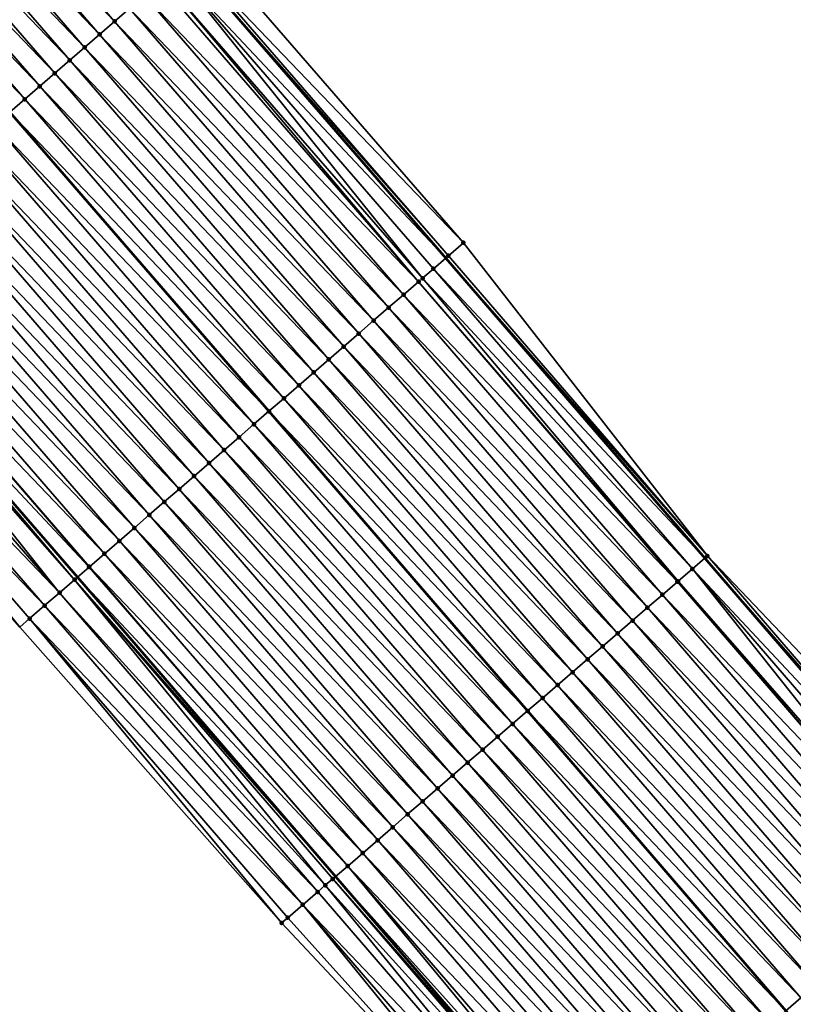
# Model space of a CAD drawing. Header units: feet. Extents: x 2007189 to 2022806, y 818621 to 837694.
# Tile 12 of 256: x 2014675 to 2014714, y 820976 to 821026. Entities that reach past the tile are written whole.
import ezdxf

# ---------------------------------------------------------------- set-up
doc = ezdxf.new("R2010")
doc.units = ezdxf.units.FT
doc.header["$MEASUREMENT"] = 0
for name, color, linetype, lineweight in [('EP_Travel Lane', 172, 'Continuous', 53), ('Road Shots', 141, 'Continuous', 100), ('Road X-Section', 40, 'Continuous', 13), ('STRIPING', 60, 'Continuous', 53)]:
    doc.layers.add(name, color=color, linetype=linetype, lineweight=lineweight)
doc.layers.add('I-77-MM17-21_SB-Surface-Border', color=7, linetype='Continuous')
doc.layers.add('I-77-MM17-21_SB-Surface-TIN', color=7, linetype='Continuous')

msp = doc.modelspace()

# ---------------------------------------------------------------- linework, layer by layer
at = {"layer": 'EP_Travel Lane'}
for points in [[(2014683.37444203, 821028.9551887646, 263.0971655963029), (2014696.466936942, 821013.8372041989, 262.9149687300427), (2014709.554869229, 820998.6690233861, 262.7281505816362), (2014722.608867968, 820983.5178938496, 262.5373421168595), (2014735.591513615, 820968.5257505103, 262.3383582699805), (2014748.826875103, 820953.5330570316, 262.1275932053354), (2014762.062286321, 820938.54030722, 261.9242650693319), (2014775.306875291, 820923.6842312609, 261.7312534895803), (2014788.646086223, 820908.7835753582, 261.5416829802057), (2014801.941669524, 820893.9758708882, 261.3428700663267), (2014815.386198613, 820879.1705141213, 261.1282647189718), (2014828.830687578, 820864.3652015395, 260.9080435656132), (2014842.275860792, 820849.5650351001, 260.7117928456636), (2014855.724730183, 820834.763242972, 260.5247903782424)], [(2014651.639657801, 821027.91879922, 264.0519494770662), (2014664.743546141, 821012.8108900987, 263.8532387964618), (2014677.847446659, 820997.702966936, 263.6564791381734), (2014690.897726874, 820982.5846314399, 263.47867392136), (2014703.951727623, 820967.4334995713, 263.288177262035), (2014717.151335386, 820952.2369346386, 263.084156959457), (2014730.476621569, 820937.323687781, 262.8687776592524), (2014743.801926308, 820922.4104201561, 262.6561491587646), (2014757.28663295, 820907.5421902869, 262.4437096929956), (2014770.764451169, 820892.7656817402, 262.249681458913), (2014784.284016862, 820877.931222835, 262.0393327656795), (2014797.728531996, 820863.1258814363, 261.8227803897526), (2014811.172959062, 820848.3206370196, 261.5938887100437), (2014824.618211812, 820833.5124408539, 261.3793605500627)]]:
    msp.add_polyline3d(points, dxfattribs=at)
at = {"layer": 'I-77-MM17-21_SB-Surface-Border', "color": 3, "linetype": 'Continuous', "lineweight": -3}
for points in [[(2014684.259726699, 821029.722980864, 263.0087292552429), (2014697.352205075, 821014.6050153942, 262.8238862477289), (2014709.684935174, 820998.7812130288, 262.7183116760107), (2014723.495993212, 820984.2834301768, 262.4439929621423), (2014737.219320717, 820969.965015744, 262.1709626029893), (2014749.705539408, 820954.309913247, 262.0399196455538), (2014762.940940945, 820939.3171744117, 261.835144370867), (2014776.181461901, 820924.4683136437, 261.6468852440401), (2014789.52116029, 820909.5678729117, 261.4742193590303), (2014802.809983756, 820894.7655466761, 261.2611485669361), (2014816.254506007, 820879.9601974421, 261.0455848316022), (2014828.959200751, 820864.4820512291, 260.8976740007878), (2014842.404310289, 820849.6818661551, 260.7026292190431), (2014855.853187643, 820834.88006527, 260.5168261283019)], [(2014822.500229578, 820831.5877046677, 261.4050928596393), (2014809.500469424, 820846.8014507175, 261.6233630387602), (2014795.701688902, 820861.2845063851, 261.8805253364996), (2014782.230032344, 820876.0651456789, 262.100936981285), (2014768.024071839, 820890.3114291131, 262.3194888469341), (2014754.607856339, 820905.1433329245, 262.4947862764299), (2014741.077643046, 820920.0047941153, 262.7053083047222), (2014727.674675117, 820934.8493382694, 262.9300525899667), (2014714.395645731, 820949.8033398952, 263.1513750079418), (2014701.854429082, 820965.6259389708, 263.3315098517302), (2014688.166200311, 820980.2302451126, 263.5518223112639), (2014674.933532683, 820995.1783163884, 263.7466959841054), (2014661.740030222, 821010.2088786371, 263.924746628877), (2014649.391660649, 821025.9712155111, 264.1129668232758)]]:
    msp.add_polyline3d(points, dxfattribs=at)
at = {"layer": 'I-77-MM17-21_SB-Surface-TIN', "color": 128, "linetype": 'Continuous', "lineweight": -3}
for points in [[(2014679.725773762, 821025.7931873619, 263.2695830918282), (2014666.633335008, 821040.9111070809, 263.4607627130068), (2014665.877595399, 821040.2562347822, 263.4913117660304)], [(2014679.725773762, 821025.7931873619, 263.2695830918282), (2014680.481517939, 821026.4480543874, 263.2397651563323), (2014666.633335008, 821040.9111070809, 263.4607627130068)], [(2014678.970029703, 821025.1383202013, 263.2994197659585), (2014665.877595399, 821040.2562347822, 263.4913117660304), (2014665.121863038, 821039.6013541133, 263.523020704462)], [(2014678.970029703, 821025.1383202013, 263.2994197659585), (2014679.725773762, 821025.7931873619, 263.2695830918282), (2014665.877595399, 821040.2562347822, 263.4913117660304)], [(2014678.214286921, 821024.4834515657, 263.3294608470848), (2014665.121863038, 821039.6013541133, 263.523020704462), (2014664.366126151, 821038.946478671, 263.5540053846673)], [(2014678.214286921, 821024.4834515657, 263.3294608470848), (2014678.970029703, 821025.1383202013, 263.2994197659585), (2014665.121863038, 821039.6013541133, 263.523020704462)], [(2014677.458542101, 821023.8285852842, 263.359175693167), (2014664.366126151, 821038.946478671, 263.5540053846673), (2014663.610385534, 821038.2916075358, 263.584393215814)], [(2014677.458542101, 821023.8285852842, 263.359175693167), (2014678.214286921, 821024.4834515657, 263.3294608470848), (2014664.366126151, 821038.946478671, 263.5540053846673)], [(2014676.702796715, 821023.1737196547, 263.3888002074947), (2014663.610385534, 821038.2916075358, 263.584393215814), (2014662.854646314, 821037.6367347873, 263.615004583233)], [(2014676.702796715, 821023.1737196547, 263.3888002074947), (2014677.458542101, 821023.8285852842, 263.359175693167), (2014663.610385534, 821038.2916075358, 263.584393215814)], [(2014675.947059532, 821022.5188445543, 263.4197371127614), (2014662.854646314, 821037.6367347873, 263.615004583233), (2014662.098897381, 821036.9818732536, 263.6440618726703)], [(2014675.947059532, 821022.5188445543, 263.4197371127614), (2014676.702796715, 821023.1737196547, 263.3888002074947), (2014662.854646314, 821037.6367347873, 263.615004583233)], [(2014675.19131269, 821021.8639806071, 263.4491285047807), (2014662.098897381, 821036.9818732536, 263.6440618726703), (2014661.343134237, 821036.3270280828, 263.6708488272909)], [(2014675.19131269, 821021.8639806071, 263.4491285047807), (2014675.947059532, 821022.5188445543, 263.4197371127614), (2014662.098897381, 821036.9818732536, 263.6440618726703)], [(2014675.19131269, 821021.8639806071, 263.4491285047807), (2014661.343134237, 821036.3270280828, 263.6708488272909), (2014674.435546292, 821021.2091391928, 263.4753944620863)], [(2014697.352205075, 821014.6050153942, 262.8238862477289), (2014684.259726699, 821029.722980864, 263.0087292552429), (2014683.504283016, 821029.0677668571, 263.086630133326)], [(2014682.748735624, 821028.4126726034, 263.1479362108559), (2014696.466936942, 821013.8372041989, 262.9149687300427), (2014683.37444203, 821028.9551887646, 263.0971655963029)], [(2014696.596786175, 821013.9497727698, 262.9057527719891), (2014683.504283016, 821029.0677668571, 263.086630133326), (2014683.37444203, 821028.9551887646, 263.0971655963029)], [(2014696.596786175, 821013.9497727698, 262.9057527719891), (2014683.37444203, 821028.9551887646, 263.0971655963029), (2014696.466936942, 821013.8372041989, 262.9149687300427)], [(2014696.596786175, 821013.9497727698, 262.9057527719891), (2014697.352205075, 821014.6050153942, 262.8238862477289), (2014683.504283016, 821029.0677668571, 263.086630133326)], [(2014695.287219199, 821012.8146312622, 262.9872160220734), (2014682.748735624, 821028.4126726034, 263.1479362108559), (2014682.1796069, 821027.9194265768, 263.1771156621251)], [(2014695.841190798, 821013.2947339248, 262.9593806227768), (2014696.466936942, 821013.8372041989, 262.9149687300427), (2014682.748735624, 821028.4126726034, 263.1479362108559)], [(2014695.287219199, 821012.8146312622, 262.9872160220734), (2014695.841190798, 821013.2947339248, 262.9593806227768), (2014682.748735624, 821028.4126726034, 263.1479362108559)], [(2014695.085486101, 821012.6398213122, 262.995515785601), (2014681.99303341, 821027.7577571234, 263.1844687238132), (2014681.237273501, 821027.102908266, 263.2117690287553)], [(2014695.085486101, 821012.6398213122, 262.995515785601), (2014682.1796069, 821027.9194265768, 263.1771156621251), (2014681.99303341, 821027.7577571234, 263.1844687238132)], [(2014695.085486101, 821012.6398213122, 262.995515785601), (2014695.287219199, 821012.8146312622, 262.9872160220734), (2014682.1796069, 821027.9194265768, 263.1771156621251)], [(2014694.329727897, 821011.984970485, 263.0230890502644), (2014681.237273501, 821027.102908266, 263.2117690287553), (2014680.481517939, 821026.4480543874, 263.2397651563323)], [(2014694.329727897, 821011.984970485, 263.0230890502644), (2014695.085486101, 821012.6398213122, 262.995515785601), (2014681.237273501, 821027.102908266, 263.2117690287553)], [(2014693.573968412, 821011.3301211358, 263.0504575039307), (2014680.481517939, 821026.4480543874, 263.2397651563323), (2014679.725773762, 821025.7931873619, 263.2695830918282)], [(2014693.573968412, 821011.3301211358, 263.0504575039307), (2014694.329727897, 821011.984970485, 263.0230890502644), (2014680.481517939, 821026.4480543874, 263.2397651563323)], [(2014692.818217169, 821010.6752622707, 263.0791446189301), (2014679.725773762, 821025.7931873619, 263.2695830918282), (2014678.970029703, 821025.1383202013, 263.2994197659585)], [(2014692.818217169, 821010.6752622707, 263.0791446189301), (2014693.573968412, 821011.3301211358, 263.0504575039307), (2014679.725773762, 821025.7931873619, 263.2695830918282)], [(2014692.062479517, 821010.0203877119, 263.1100065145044), (2014678.970029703, 821025.1383202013, 263.2994197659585), (2014678.214286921, 821024.4834515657, 263.3294608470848)], [(2014692.062479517, 821010.0203877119, 263.1100065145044), (2014692.818217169, 821010.6752622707, 263.0791446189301), (2014678.970029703, 821025.1383202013, 263.2994197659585)], [(2014691.306741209, 821009.3655139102, 263.1407634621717), (2014678.214286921, 821024.4834515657, 263.3294608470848), (2014677.458542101, 821023.8285852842, 263.359175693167)], [(2014691.306741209, 821009.3655139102, 263.1407634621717), (2014692.062479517, 821010.0203877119, 263.1100065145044), (2014678.214286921, 821024.4834515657, 263.3294608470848)], [(2014690.55099617, 821008.7106478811, 263.1704433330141), (2014677.458542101, 821023.8285852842, 263.359175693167), (2014676.702796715, 821023.1737196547, 263.3888002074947)], [(2014690.55099617, 821008.7106478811, 263.1704433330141), (2014691.306741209, 821009.3655139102, 263.1407634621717), (2014677.458542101, 821023.8285852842, 263.359175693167)], [(2014689.795242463, 821008.0557918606, 263.1987362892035), (2014676.702796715, 821023.1737196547, 263.3888002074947), (2014675.947059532, 821022.5188445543, 263.4197371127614)], [(2014689.795242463, 821008.0557918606, 263.1987362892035), (2014690.55099617, 821008.7106478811, 263.1704433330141), (2014676.702796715, 821023.1737196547, 263.3888002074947)], [(2014689.039495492, 821007.4009280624, 263.2281070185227), (2014675.947059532, 821022.5188445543, 263.4197371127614), (2014675.19131269, 821021.8639806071, 263.4491285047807)], [(2014689.039495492, 821007.4009280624, 263.2281070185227), (2014689.795242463, 821008.0557918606, 263.1987362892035), (2014675.947059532, 821022.5188445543, 263.4197371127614)], [(2014688.283750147, 821006.7460623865, 263.2577379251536), (2014675.19131269, 821021.8639806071, 263.4491285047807), (2014674.435546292, 821021.2091391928, 263.4753944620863)], [(2014688.283750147, 821006.7460623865, 263.2577379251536), (2014689.039495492, 821007.4009280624, 263.2281070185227), (2014675.19131269, 821021.8639806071, 263.4491285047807)], [(2014673.679785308, 821020.554291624, 263.5025191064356), (2014687.527992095, 821006.0912113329, 263.2853396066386), (2014674.435546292, 821021.2091391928, 263.4753944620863)], [(2014688.283750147, 821006.7460623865, 263.2577379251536), (2014674.435546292, 821021.2091391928, 263.4753944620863), (2014687.527992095, 821006.0912113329, 263.2853396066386)], [(2014686.772235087, 821005.436359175, 263.313100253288), (2014673.679785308, 821020.554291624, 263.5025191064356), (2014672.92404293, 821019.8994225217, 263.532624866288)], [(2014686.772235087, 821005.436359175, 263.313100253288), (2014687.527992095, 821006.0912113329, 263.2853396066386), (2014673.679785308, 821020.554291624, 263.5025191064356)], [(2014686.016488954, 821004.7814944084, 263.3426051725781), (2014672.92404293, 821019.8994225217, 263.532624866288), (2014672.168301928, 821019.2445518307, 263.5629507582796)], [(2014686.016488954, 821004.7814944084, 263.3426051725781), (2014686.772235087, 821005.436359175, 263.313100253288), (2014672.92404293, 821019.8994225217, 263.532624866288)], [(2014685.260743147, 821004.1266292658, 263.3721621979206), (2014672.168301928, 821019.2445518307, 263.5629507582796), (2014671.412563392, 821018.5896782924, 263.5936712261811)], [(2014685.260743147, 821004.1266292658, 263.3721621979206), (2014686.016488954, 821004.7814944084, 263.3426051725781), (2014672.168301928, 821019.2445518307, 263.5629507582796)], [(2014684.505001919, 821003.4717588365, 263.4024518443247), (2014671.412563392, 821018.5896782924, 263.5936712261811), (2014670.656823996, 821017.9348057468, 263.6242541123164)], [(2014684.505001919, 821003.4717588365, 263.4024518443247), (2014685.260743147, 821004.1266292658, 263.3721621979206), (2014671.412563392, 821018.5896782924, 263.5936712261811)], [(2014683.749261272, 821002.8168877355, 263.4328345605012), (2014670.656823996, 821017.9348057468, 263.6242541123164), (2014669.901071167, 821017.279948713, 263.6526874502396)], [(2014683.749261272, 821002.8168877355, 263.4328345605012), (2014684.505001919, 821003.4717588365, 263.4024518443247), (2014670.656823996, 821017.9348057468, 263.6242541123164)], [(2014682.993514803, 821002.1620233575, 263.4622856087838), (2014669.901071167, 821017.279948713, 263.6526874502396), (2014669.145309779, 821016.6251015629, 263.6797511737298)], [(2014682.993514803, 821002.1620233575, 263.4622856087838), (2014683.749261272, 821002.8168877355, 263.4328345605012), (2014669.901071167, 821017.279948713, 263.6526874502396)], [(2014682.23776374, 821001.5071642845, 263.4910015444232), (2014669.145309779, 821016.6251015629, 263.6797511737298), (2014668.389555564, 821015.9702461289, 263.7079628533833)], [(2014682.23776374, 821001.5071642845, 263.4910015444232), (2014682.993514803, 821002.1620233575, 263.4622856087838), (2014669.145309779, 821016.6251015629, 263.6797511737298)], [(2014681.48201342, 821000.8523043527, 263.5198364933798), (2014668.389555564, 821015.9702461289, 263.7079628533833), (2014667.63381294, 821015.3153773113, 263.7380291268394)], [(2014681.48201342, 821000.8523043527, 263.5198364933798), (2014682.23776374, 821001.5071642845, 263.4910015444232), (2014668.389555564, 821015.9702461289, 263.7079628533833)], [(2014680.726264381, 821000.197442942, 263.5488763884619), (2014667.63381294, 821015.3153773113, 263.7380291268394), (2014666.878074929, 821014.6605031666, 263.7688336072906)], [(2014680.726264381, 821000.197442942, 263.5488763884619), (2014681.48201342, 821000.8523043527, 263.5198364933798), (2014667.63381294, 821015.3153773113, 263.7380291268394)], [(2014679.970519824, 820999.5425763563, 263.5786333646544), (2014666.878074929, 821014.6605031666, 263.7688336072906), (2014666.122338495, 821014.0056272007, 263.7998904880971)], [(2014679.970519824, 820999.5425763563, 263.5786333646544), (2014680.726264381, 821000.197442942, 263.5488763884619), (2014666.878074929, 821014.6605031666, 263.7688336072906)], [(2014709.684935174, 820998.7812130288, 262.7183116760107), (2014697.352205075, 821014.6050153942, 262.8238862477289), (2014696.596786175, 821013.9497727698, 262.9057527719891)], [(2014679.214774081, 820998.8877111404, 263.6082005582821), (2014666.122338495, 821014.0056272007, 263.7998904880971), (2014665.366600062, 821013.3507535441, 263.8306273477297)], [(2014679.214774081, 820998.8877111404, 263.6082005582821), (2014679.970519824, 820999.5425763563, 263.5786333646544), (2014666.122338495, 821014.0056272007, 263.7998904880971)], [(2014695.841190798, 821013.2947339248, 262.9593806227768), (2014709.554869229, 820998.6690233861, 262.7281505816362), (2014696.466936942, 821013.8372041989, 262.9149687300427)], [(2014709.684935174, 820998.7812130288, 262.7183116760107), (2014696.596786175, 821013.9497727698, 262.9057527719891), (2014696.466936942, 821013.8372041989, 262.9149687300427)], [(2014709.684935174, 820998.7812130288, 262.7183116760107), (2014696.466936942, 821013.8372041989, 262.9149687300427), (2014709.554869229, 820998.6690233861, 262.7281505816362)], [(2014678.438706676, 820998.2152611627, 263.6366411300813), (2014665.366600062, 821013.3507535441, 263.8306273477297), (2014664.743546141, 821012.8108900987, 263.8532387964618)], [(2014678.438706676, 820998.2152611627, 263.6366411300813), (2014678.459016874, 820998.2328591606, 263.6359335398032), (2014665.366600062, 821013.3507535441, 263.8306273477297)], [(2014678.459016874, 820998.2328591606, 263.6359335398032), (2014679.214774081, 820998.8877111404, 263.6082005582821), (2014665.366600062, 821013.3507535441, 263.8306273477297)], [(2014708.927708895, 820998.1280601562, 262.7755924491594), (2014695.841190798, 821013.2947339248, 262.9593806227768), (2014695.287219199, 821012.8146312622, 262.9872160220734)], [(2014708.927708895, 820998.1280601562, 262.7755924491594), (2014709.554869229, 820998.6690233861, 262.7281505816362), (2014695.841190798, 821013.2947339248, 262.9593806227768)], [(2014677.703244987, 820997.578024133, 263.6613174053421), (2014664.743546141, 821012.8108900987, 263.8532387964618), (2014664.610840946, 821012.6959037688, 263.8580548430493)], [(2014678.438706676, 820998.2152611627, 263.6366411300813), (2014664.743546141, 821012.8108900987, 263.8532387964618), (2014677.847446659, 820997.702966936, 263.6564791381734)], [(2014677.703244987, 820997.578024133, 263.6613174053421), (2014677.847446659, 820997.702966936, 263.6564791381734), (2014664.743546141, 821012.8108900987, 263.8532387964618)], [(2014708.197386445, 820997.4983627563, 262.8114722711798), (2014695.287219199, 821012.8146312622, 262.9872160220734), (2014695.085486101, 821012.6398213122, 262.995515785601)], [(2014708.197386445, 820997.4983627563, 262.8114722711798), (2014708.927708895, 820998.1280601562, 262.7755924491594), (2014695.287219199, 821012.8146312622, 262.9872160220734)], [(2014676.947460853, 820996.9232032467, 263.6847416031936), (2014664.472797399, 821012.5763002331, 263.8624020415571), (2014663.85503812, 821012.0411044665, 263.8784880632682)], [(2014677.703244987, 820997.578024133, 263.6613174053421), (2014664.610840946, 821012.6959037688, 263.8580548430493), (2014664.472797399, 821012.5763002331, 263.8624020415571)], [(2014676.947460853, 820996.9232032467, 263.6847416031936), (2014677.703244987, 820997.578024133, 263.6613174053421), (2014664.472797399, 821012.5763002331, 263.8624020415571)], [(2014708.170353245, 820997.4750574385, 262.8125516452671), (2014695.085486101, 821012.6398213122, 262.995515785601), (2014694.329727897, 821011.984970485, 263.0230890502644)], [(2014708.170353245, 820997.4750574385, 262.8125516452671), (2014708.197386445, 820997.4983627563, 262.8114722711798), (2014695.085486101, 821012.6398213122, 262.995515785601)], [(2014676.947460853, 820996.9232032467, 263.6847416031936), (2014663.85503812, 821012.0411044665, 263.8784880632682), (2014663.099211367, 821011.3863327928, 263.8950926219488)], [(2014707.412943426, 820996.8221175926, 262.8410018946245), (2014694.329727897, 821011.984970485, 263.0230890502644), (2014693.573968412, 821011.3301211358, 263.0504575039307)], [(2014707.412943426, 820996.8221175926, 262.8410018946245), (2014708.170353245, 820997.4750574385, 262.8125516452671), (2014694.329727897, 821011.984970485, 263.0230890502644)], [(2014676.191678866, 820996.2683798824, 263.7085092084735), (2014663.099211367, 821011.3863327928, 263.8950926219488), (2014662.343382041, 821010.7315640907, 263.9112854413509)], [(2014676.191678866, 820996.2683798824, 263.7085092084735), (2014676.947460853, 820996.9232032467, 263.6847416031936), (2014663.099211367, 821011.3863327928, 263.8950926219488)], [(2014706.655523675, 820996.1691892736, 262.8678921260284), (2014693.573968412, 821011.3301211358, 263.0504575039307), (2014692.818217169, 821010.6752622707, 263.0791446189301)], [(2014706.655523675, 820996.1691892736, 262.8678921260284), (2014707.412943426, 820996.8221175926, 262.8410018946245), (2014693.573968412, 821011.3301211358, 263.0504575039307)], [(2014674.933532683, 820995.1783163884, 263.7466959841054), (2014675.435893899, 820995.6135599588, 263.7318000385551), (2014662.343382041, 821010.7315640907, 263.9112854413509)], [(2014675.435893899, 820995.6135599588, 263.7318000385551), (2014676.191678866, 820996.2683798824, 263.7085092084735), (2014662.343382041, 821010.7315640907, 263.9112854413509)], [(2014705.898111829, 820995.5162517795, 262.8960241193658), (2014692.818217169, 821010.6752622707, 263.0791446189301), (2014692.062479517, 821010.0203877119, 263.1100065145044)], [(2014705.898111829, 820995.5162517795, 262.8960241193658), (2014706.655523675, 820996.1691892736, 262.8678921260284), (2014692.818217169, 821010.6752622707, 263.0791446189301)], [(2014705.140718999, 820994.8632922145, 262.9271431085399), (2014692.062479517, 821010.0203877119, 263.1100065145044), (2014691.306741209, 821009.3655139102, 263.1407634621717)], [(2014705.140718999, 820994.8632922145, 262.9271431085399), (2014705.898111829, 820995.5162517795, 262.8960241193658), (2014692.062479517, 821010.0203877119, 263.1100065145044)], [(2014704.383323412, 820994.2103358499, 262.9578289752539), (2014691.306741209, 821009.3655139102, 263.1407634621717), (2014690.55099617, 821008.7106478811, 263.1704433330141)], [(2014704.383323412, 820994.2103358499, 262.9578289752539), (2014705.140718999, 820994.8632922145, 262.9271431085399), (2014691.306741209, 821009.3655139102, 263.1407634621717)], [(2014703.625921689, 820993.5573866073, 262.987550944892), (2014690.55099617, 821008.7106478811, 263.1704433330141), (2014689.795242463, 821008.0557918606, 263.1987362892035)], [(2014703.625921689, 820993.5573866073, 262.987550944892), (2014704.383323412, 820994.2103358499, 262.9578289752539), (2014690.55099617, 821008.7106478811, 263.1704433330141)], [(2014702.86851074, 820992.9044480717, 263.0158238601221), (2014689.795242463, 821008.0557918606, 263.1987362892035), (2014689.039495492, 821007.4009280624, 263.2281070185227)], [(2014702.86851074, 820992.9044480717, 263.0158238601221), (2014703.625921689, 820993.5573866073, 262.987550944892), (2014689.795242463, 821008.0557918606, 263.1987362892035)], [(2014702.111109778, 820992.2514979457, 263.0456653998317), (2014689.039495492, 821007.4009280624, 263.2281070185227), (2014688.283750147, 821006.7460623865, 263.2577379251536)], [(2014702.111109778, 820992.2514979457, 263.0456653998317), (2014702.86851074, 820992.9044480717, 263.0158238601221), (2014689.039495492, 821007.4009280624, 263.2281070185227)], [(2014701.353705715, 820991.5985514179, 263.0750199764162), (2014688.283750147, 821006.7460623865, 263.2577379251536), (2014687.527992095, 821006.0912113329, 263.2853396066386)], [(2014701.353705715, 820991.5985514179, 263.0750199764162), (2014702.111109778, 820992.2514979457, 263.0456653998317), (2014688.283750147, 821006.7460623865, 263.2577379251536)], [(2014686.772235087, 821005.436359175, 263.313100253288), (2014700.596280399, 820990.9456294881, 263.1010414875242), (2014687.527992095, 821006.0912113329, 263.2853396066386)], [(2014701.353705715, 820991.5985514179, 263.0750199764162), (2014687.527992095, 821006.0912113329, 263.2853396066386), (2014700.596280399, 820990.9456294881, 263.1010414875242)], [(2014699.838871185, 820990.2926890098, 263.1295813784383), (2014686.772235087, 821005.436359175, 263.313100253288), (2014686.016488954, 821004.7814944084, 263.3426051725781)], [(2014699.838871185, 820990.2926890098, 263.1295813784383), (2014700.596280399, 820990.9456294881, 263.1010414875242), (2014686.772235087, 821005.436359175, 263.313100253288)], [(2014699.08147819, 820989.6397296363, 263.1606744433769), (2014686.016488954, 821004.7814944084, 263.3426051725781), (2014685.260743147, 821004.1266292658, 263.3721621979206)], [(2014699.08147819, 820989.6397296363, 263.1606744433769), (2014699.838871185, 820990.2926890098, 263.1295813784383), (2014686.016488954, 821004.7814944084, 263.3426051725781)], [(2014698.324082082, 820988.986773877, 263.1912783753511), (2014685.260743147, 821004.1266292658, 263.3721621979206), (2014684.505001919, 821003.4717588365, 263.4024518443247)], [(2014698.324082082, 820988.986773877, 263.1912783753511), (2014699.08147819, 820989.6397296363, 263.1606744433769), (2014685.260743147, 821004.1266292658, 263.3721621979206)], [(2014697.566681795, 820988.3338229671, 263.22122602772), (2014684.505001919, 821003.4717588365, 263.4024518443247), (2014683.749261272, 821002.8168877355, 263.4328345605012)], [(2014697.566681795, 820988.3338229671, 263.22122602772), (2014698.324082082, 820988.986773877, 263.1912783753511), (2014684.505001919, 821003.4717588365, 263.4024518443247)], [(2014696.809286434, 820987.6808663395, 263.251947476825), (2014683.749261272, 821002.8168877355, 263.4328345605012), (2014682.993514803, 821002.1620233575, 263.4622856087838)], [(2014696.809286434, 820987.6808663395, 263.251947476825), (2014697.566681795, 820988.3338229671, 263.22122602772), (2014683.749261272, 821002.8168877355, 263.4328345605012)], [(2014696.05188573, 820987.0279159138, 263.281829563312), (2014682.993514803, 821002.1620233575, 263.4622856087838), (2014682.23776374, 821001.5071642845, 263.4910015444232)], [(2014696.05188573, 820987.0279159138, 263.281829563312), (2014696.809286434, 820987.6808663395, 263.251947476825), (2014682.993514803, 821002.1620233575, 263.4622856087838)], [(2014695.294470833, 820986.3749819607, 263.3094823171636), (2014682.23776374, 821001.5071642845, 263.4910015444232), (2014681.48201342, 821000.8523043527, 263.5198364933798)], [(2014695.294470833, 820986.3749819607, 263.3094823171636), (2014696.05188573, 820987.0279159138, 263.281829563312), (2014682.23776374, 821001.5071642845, 263.4910015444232)], [(2014694.537051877, 820985.7220527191, 263.3364974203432), (2014681.48201342, 821000.8523043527, 263.5198364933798), (2014680.726264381, 821000.197442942, 263.5488763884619)], [(2014694.537051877, 820985.7220527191, 263.3364974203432), (2014695.294470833, 820986.3749819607, 263.3094823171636), (2014681.48201342, 821000.8523043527, 263.5198364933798)], [(2014693.779638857, 820985.069116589, 263.3644447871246), (2014680.726264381, 821000.197442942, 263.5488763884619), (2014679.970519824, 820999.5425763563, 263.5786333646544)], [(2014693.779638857, 820985.069116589, 263.3644447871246), (2014694.537051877, 820985.7220527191, 263.3364974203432), (2014680.726264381, 821000.197442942, 263.5488763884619)], [(2014693.022236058, 820984.4161685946, 263.3939978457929), (2014679.970519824, 820999.5425763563, 263.5786333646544), (2014679.214774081, 820998.8877111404, 263.6082005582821)], [(2014693.022236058, 820984.4161685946, 263.3939978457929), (2014693.779638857, 820985.069116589, 263.3644447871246), (2014679.970519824, 820999.5425763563, 263.5786333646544)], [(2014692.264836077, 820983.7632173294, 263.4239935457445), (2014679.214774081, 820998.8877111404, 263.6082005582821), (2014678.459016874, 820998.2328591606, 263.6359335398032)], [(2014692.264836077, 820983.7632173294, 263.4239935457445), (2014693.022236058, 820984.4161685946, 263.3939978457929), (2014679.214774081, 820998.8877111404, 263.6082005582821)], [(2014708.927708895, 820998.1280601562, 262.7755924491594), (2014722.608867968, 820983.5178938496, 262.5373421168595), (2014709.554869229, 820998.6690233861, 262.7281505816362)], [(2014722.738928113, 820983.6300902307, 262.5265916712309), (2014709.684935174, 820998.7812130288, 262.7183116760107), (2014709.554869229, 820998.6690233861, 262.7281505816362)], [(2014722.738928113, 820983.6300902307, 262.5265916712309), (2014709.554869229, 820998.6690233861, 262.7281505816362), (2014722.608867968, 820983.5178938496, 262.5373421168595)], [(2014722.738928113, 820983.6300902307, 262.5265916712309), (2014723.495993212, 820984.2834301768, 262.4439929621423), (2014709.684935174, 820998.7812130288, 262.7183116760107)], [(2014691.507441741, 820983.1102595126, 263.4548759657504), (2014678.438706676, 820998.2152611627, 263.6366411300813), (2014677.847446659, 820997.702966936, 263.6564791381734)], [(2014691.507441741, 820983.1102595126, 263.4548759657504), (2014678.459016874, 820998.2328591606, 263.6359335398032), (2014678.438706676, 820998.2152611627, 263.6366411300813)], [(2014691.507441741, 820983.1102595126, 263.4548759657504), (2014692.264836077, 820983.7632173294, 263.4239935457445), (2014678.459016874, 820998.2328591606, 263.6359335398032)], [(2014721.382385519, 820982.4601343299, 262.6180943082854), (2014708.927708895, 820998.1280601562, 262.7755924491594), (2014708.197386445, 820997.4983627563, 262.8114722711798)], [(2014721.98173562, 820982.9768981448, 262.5891793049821), (2014722.608867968, 820983.5178938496, 262.5373421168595), (2014708.927708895, 820998.1280601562, 262.7755924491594)], [(2014721.382385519, 820982.4601343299, 262.6180943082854), (2014721.98173562, 820982.9768981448, 262.5891793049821), (2014708.927708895, 820998.1280601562, 262.7755924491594)], [(2014690.374767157, 820982.1338266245, 263.4965493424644), (2014677.703244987, 820997.578024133, 263.6613174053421), (2014676.947460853, 820996.9232032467, 263.6847416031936)], [(2014677.703244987, 820997.578024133, 263.6613174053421), (2014690.897726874, 820982.5846314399, 263.47867392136), (2014677.847446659, 820997.702966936, 263.6564791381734)], [(2014690.750039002, 820982.457311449, 263.4844383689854), (2014690.897726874, 820982.5846314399, 263.47867392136), (2014677.703244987, 820997.578024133, 263.6613174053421)], [(2014690.374767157, 820982.1338266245, 263.4965493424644), (2014690.750039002, 820982.457311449, 263.4844383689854), (2014677.703244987, 820997.578024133, 263.6613174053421)], [(2014691.507441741, 820983.1102595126, 263.4548759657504), (2014677.847446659, 820997.702966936, 263.6564791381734), (2014690.897726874, 820982.5846314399, 263.47867392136)], [(2014721.224369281, 820982.323907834, 262.6244592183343), (2014708.170353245, 820997.4750574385, 262.8125516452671), (2014707.412943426, 820996.8221175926, 262.8410018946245)], [(2014721.224369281, 820982.323907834, 262.6244592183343), (2014708.197386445, 820997.4983627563, 262.8114722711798), (2014708.170353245, 820997.4750574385, 262.8125516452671)], [(2014721.224369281, 820982.323907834, 262.6244592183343), (2014721.382385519, 820982.4601343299, 262.6180943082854), (2014708.197386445, 820997.4983627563, 262.8114722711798)], [(2014689.992595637, 820981.8044105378, 263.5076193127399), (2014676.947460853, 820996.9232032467, 263.6847416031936), (2014676.191678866, 820996.2683798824, 263.7085092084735)], [(2014689.992595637, 820981.8044105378, 263.5076193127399), (2014690.374767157, 820982.1338266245, 263.4965493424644), (2014676.947460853, 820996.9232032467, 263.6847416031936)], [(2014720.466956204, 820981.6709717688, 262.6523976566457), (2014707.412943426, 820996.8221175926, 262.8410018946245), (2014706.655523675, 820996.1691892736, 262.8678921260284)], [(2014720.466956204, 820981.6709717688, 262.6523976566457), (2014721.224369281, 820982.323907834, 262.6244592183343), (2014707.412943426, 820996.8221175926, 262.8410018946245)], [(2014689.235123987, 820981.151542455, 263.5263573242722), (2014676.191678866, 820996.2683798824, 263.7085092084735), (2014675.435893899, 820995.6135599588, 263.7318000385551)], [(2014689.235123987, 820981.151542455, 263.5263573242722), (2014689.992595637, 820981.8044105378, 263.5076193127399), (2014676.191678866, 820996.2683798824, 263.7085092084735)], [(2014719.709534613, 820981.0180455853, 262.6789987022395), (2014706.655523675, 820996.1691892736, 262.8678921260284), (2014705.898111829, 820995.5162517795, 262.8960241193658)], [(2014719.709534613, 820981.0180455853, 262.6789987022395), (2014720.466956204, 820981.6709717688, 262.6523976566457), (2014706.655523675, 820996.1691892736, 262.8678921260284)], [(2014688.166200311, 820980.2302451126, 263.5518223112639), (2014675.435893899, 820995.6135599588, 263.7318000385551), (2014674.933532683, 820995.1783163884, 263.7466959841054)], [(2014688.166200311, 820980.2302451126, 263.5518223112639), (2014688.477648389, 820980.4986789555, 263.5444750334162), (2014675.435893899, 820995.6135599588, 263.7318000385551)], [(2014688.477648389, 820980.4986789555, 263.5444750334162), (2014689.235123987, 820981.151542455, 263.5263573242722), (2014675.435893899, 820995.6135599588, 263.7318000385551)], [(2014718.952128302, 820980.3651016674, 262.7079999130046), (2014705.898111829, 820995.5162517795, 262.8960241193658), (2014705.140718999, 820994.8632922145, 262.9271431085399)], [(2014718.952128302, 820980.3651016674, 262.7079999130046), (2014719.709534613, 820981.0180455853, 262.6789987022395), (2014705.898111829, 820995.5162517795, 262.8960241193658)], [(2014718.194732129, 820979.7121459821, 262.738593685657), (2014705.140718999, 820994.8632922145, 262.9271431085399), (2014704.383323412, 820994.2103358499, 262.9578289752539)], [(2014718.194732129, 820979.7121459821, 262.738593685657), (2014718.952128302, 820980.3651016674, 262.7079999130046), (2014705.140718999, 820994.8632922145, 262.9271431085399)], [(2014717.437330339, 820979.059196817, 262.7683050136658), (2014704.383323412, 820994.2103358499, 262.9578289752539), (2014703.625921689, 820993.5573866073, 262.987550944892)], [(2014717.437330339, 820979.059196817, 262.7683050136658), (2014718.194732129, 820979.7121459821, 262.738593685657), (2014704.383323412, 820994.2103358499, 262.9578289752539)], [(2014716.679936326, 820978.4062386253, 262.7992379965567), (2014703.625921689, 820993.5573866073, 262.987550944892), (2014702.86851074, 820992.9044480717, 263.0158238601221)], [(2014716.679936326, 820978.4062386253, 262.7992379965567), (2014717.437330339, 820979.059196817, 262.7683050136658), (2014703.625921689, 820993.5573866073, 262.987550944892)], [(2014715.922527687, 820977.7532974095, 262.8278734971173), (2014702.86851074, 820992.9044480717, 263.0158238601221), (2014702.111109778, 820992.2514979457, 263.0456653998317)], [(2014715.922527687, 820977.7532974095, 262.8278734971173), (2014716.679936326, 820978.4062386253, 262.7992379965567), (2014702.86851074, 820992.9044480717, 263.0158238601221)], [(2014715.165123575, 820977.1003509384, 262.8572202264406), (2014702.111109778, 820992.2514979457, 263.0456653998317), (2014701.353705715, 820991.5985514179, 263.0750199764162)], [(2014715.165123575, 820977.1003509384, 262.8572202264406), (2014715.922527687, 820977.7532974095, 262.8278734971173), (2014702.111109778, 820992.2514979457, 263.0456653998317)], [(2014714.407726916, 820976.4473958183, 262.8877375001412), (2014701.353705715, 820991.5985514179, 263.0750199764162), (2014700.596280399, 820990.9456294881, 263.1010414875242)], [(2014714.407726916, 820976.4473958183, 262.8877375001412), (2014715.165123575, 820977.1003509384, 262.8572202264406), (2014701.353705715, 820991.5985514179, 263.0750199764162)], [(2014699.838871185, 820990.2926890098, 263.1295813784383), (2014713.650316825, 820975.7944562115, 262.9161508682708), (2014700.596280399, 820990.9456294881, 263.1010414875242)], [(2014714.407726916, 820976.4473958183, 262.8877375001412), (2014700.596280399, 820990.9456294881, 263.1010414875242), (2014713.650316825, 820975.7944562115, 262.9161508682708)], [(2014712.892921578, 820975.1414995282, 262.9468840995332), (2014699.838871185, 820990.2926890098, 263.1295813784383), (2014699.08147819, 820989.6397296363, 263.1606744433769)], [(2014712.892921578, 820975.1414995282, 262.9468840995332), (2014713.650316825, 820975.7944562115, 262.9161508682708), (2014699.838871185, 820990.2926890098, 263.1295813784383)], [(2014712.135528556, 820974.4885401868, 262.977972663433), (2014699.08147819, 820989.6397296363, 263.1606744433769), (2014698.324082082, 820988.986773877, 263.1912783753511)], [(2014712.135528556, 820974.4885401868, 262.977972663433), (2014712.892921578, 820975.1414995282, 262.9468840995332), (2014699.08147819, 820989.6397296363, 263.1606744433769)], [(2014711.378116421, 820973.8356030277, 263.0060591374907), (2014698.324082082, 820988.986773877, 263.1912783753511), (2014697.566681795, 820988.3338229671, 263.22122602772)], [(2014711.378116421, 820973.8356030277, 263.0060591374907), (2014712.135528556, 820974.4885401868, 262.977972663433), (2014698.324082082, 820988.986773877, 263.1912783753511)], [(2014710.620708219, 820973.1826613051, 263.0347632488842), (2014697.566681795, 820988.3338229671, 263.22122602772), (2014696.809286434, 820987.6808663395, 263.251947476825)], [(2014710.620708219, 820973.1826613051, 263.0347632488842), (2014711.378116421, 820973.8356030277, 263.0060591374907), (2014697.566681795, 820988.3338229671, 263.22122602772)], [(2014709.863307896, 820972.5297104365, 263.0647051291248), (2014696.809286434, 820987.6808663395, 263.251947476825), (2014696.05188573, 820987.0279159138, 263.281829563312)], [(2014709.863307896, 820972.5297104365, 263.0647051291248), (2014710.620708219, 820973.1826613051, 263.0347632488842), (2014696.809286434, 820987.6808663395, 263.251947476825)], [(2014709.105912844, 820971.876753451, 263.0954748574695), (2014696.05188573, 820987.0279159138, 263.281829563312), (2014695.294470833, 820986.3749819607, 263.3094823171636)], [(2014709.105912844, 820971.876753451, 263.0954748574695), (2014709.863307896, 820972.5297104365, 263.0647051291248), (2014696.05188573, 820987.0279159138, 263.281829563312)], [(2014708.348510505, 820971.2238049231, 263.1250999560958), (2014695.294470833, 820986.3749819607, 263.3094823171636), (2014694.537051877, 820985.7220527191, 263.3364974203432)], [(2014708.348510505, 820971.2238049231, 263.1250999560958), (2014709.105912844, 820971.876753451, 263.0954748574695), (2014695.294470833, 820986.3749819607, 263.3094823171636)], [(2014707.591092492, 820970.5708745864, 263.1522631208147), (2014694.537051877, 820985.7220527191, 263.3364974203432), (2014693.779638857, 820985.069116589, 263.3644447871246)], [(2014707.591092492, 820970.5708745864, 263.1522631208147), (2014708.348510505, 820971.2238049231, 263.1250999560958), (2014694.537051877, 820985.7220527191, 263.3364974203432)], [(2014706.833689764, 820969.9179265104, 263.1818270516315), (2014693.779638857, 820985.069116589, 263.3644447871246), (2014693.022236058, 820984.4161685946, 263.3939978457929)], [(2014706.833689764, 820969.9179265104, 263.1818270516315), (2014707.591092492, 820970.5708745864, 263.1522631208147), (2014693.779638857, 820985.069116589, 263.3644447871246)], [(2014706.076290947, 820969.2649738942, 263.2120054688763), (2014693.022236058, 820984.4161685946, 263.3939978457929), (2014692.264836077, 820983.7632173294, 263.4239935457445)], [(2014706.076290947, 820969.2649738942, 263.2120054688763), (2014706.833689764, 820969.9179265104, 263.1818270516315), (2014693.022236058, 820984.4161685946, 263.3939978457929)], [(2014705.318886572, 820968.6120277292, 263.2413107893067), (2014692.264836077, 820983.7632173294, 263.4239935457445), (2014691.507441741, 820983.1102595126, 263.4548759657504)], [(2014705.318886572, 820968.6120277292, 263.2413107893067), (2014706.076290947, 820969.2649738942, 263.2120054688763), (2014692.264836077, 820983.7632173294, 263.4239935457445)], [(2014704.270446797, 820967.7082263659, 263.2786336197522), (2014691.507441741, 820983.1102595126, 263.4548759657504), (2014690.897726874, 820982.5846314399, 263.47867392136)], [(2014704.270446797, 820967.7082263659, 263.2786336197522), (2014704.561470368, 820967.9590952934, 263.2687579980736), (2014691.507441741, 820983.1102595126, 263.4548759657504)], [(2014704.561470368, 820967.9590952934, 263.2687579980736), (2014705.318886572, 820968.6120277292, 263.2413107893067), (2014691.507441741, 820983.1102595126, 263.4548759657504)], [(2014703.804031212, 820967.3061894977, 263.2925998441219), (2014690.750039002, 820982.457311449, 263.4844383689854), (2014690.374767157, 820982.1338266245, 263.4965493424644)], [(2014690.750039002, 820982.457311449, 263.4844383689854), (2014703.951727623, 820967.4334995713, 263.288177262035), (2014690.897726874, 820982.5846314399, 263.47867392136)], [(2014703.804031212, 820967.3061894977, 263.2925998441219), (2014703.951727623, 820967.4334995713, 263.288177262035), (2014690.750039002, 820982.457311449, 263.4844383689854)], [(2014704.270446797, 820967.7082263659, 263.2786336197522), (2014690.897726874, 820982.5846314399, 263.47867392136), (2014703.951727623, 820967.4334995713, 263.288177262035)], [(2014703.046546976, 820966.6533360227, 263.3093606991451), (2014690.374767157, 820982.1338266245, 263.4965493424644), (2014689.992595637, 820981.8044105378, 263.5076193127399)], [(2014703.046546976, 820966.6533360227, 263.3093606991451), (2014703.804031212, 820967.3061894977, 263.2925998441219), (2014690.374767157, 820982.1338266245, 263.4965493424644)], [(2014703.046546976, 820966.6533360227, 263.3093606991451), (2014689.992595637, 820981.8044105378, 263.5076193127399), (2014689.235123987, 820981.151542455, 263.5263573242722)], [(2014701.854429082, 820965.6259389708, 263.3315098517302), (2014689.235123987, 820981.151542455, 263.5263573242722), (2014688.477648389, 820980.4986789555, 263.5444750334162)], [(2014701.854429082, 820965.6259389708, 263.3315098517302), (2014702.289047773, 820966.0004999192, 263.3237705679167), (2014689.235123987, 820981.151542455, 263.5263573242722)], [(2014702.289047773, 820966.0004999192, 263.3237705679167), (2014703.046546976, 820966.6533360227, 263.3093606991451), (2014689.235123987, 820981.151542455, 263.5263573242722)], [(2014701.854429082, 820965.6259389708, 263.3315098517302), (2014688.477648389, 820980.4986789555, 263.5444750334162), (2014688.166200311, 820980.2302451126, 263.5518223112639)], [(2014727.47695726, 820961.3576711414, 262.6832195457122), (2014714.407726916, 820976.4473958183, 262.8877375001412), (2014713.650316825, 820975.7944562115, 262.9161508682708)]]:
    msp.add_3dface(points, dxfattribs=at)
at = {"layer": 'Road Shots', "lineweight": 100}
for p in [(2014679.725773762, 821025.7931873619, 263.2695830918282), (2014678.970029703, 821025.1383202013, 263.2994197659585), (2014678.214286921, 821024.4834515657, 263.3294608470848), (2014677.458542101, 821023.8285852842, 263.359175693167), (2014676.702796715, 821023.1737196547, 263.3888002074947), (2014675.947059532, 821022.5188445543, 263.4197371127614), (2014675.19131269, 821021.8639806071, 263.4491285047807), (2014697.352205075, 821014.6050153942, 262.8238862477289), (2014696.596786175, 821013.9497727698, 262.9057527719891), (2014695.841190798, 821013.2947339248, 262.9593806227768), (2014695.287219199, 821012.8146312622, 262.9872160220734), (2014695.085486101, 821012.6398213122, 262.995515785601), (2014694.329727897, 821011.984970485, 263.0230890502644), (2014693.573968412, 821011.3301211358, 263.0504575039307), (2014692.818217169, 821010.6752622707, 263.0791446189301), (2014692.062479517, 821010.0203877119, 263.1100065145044), (2014691.306741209, 821009.3655139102, 263.1407634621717), (2014690.55099617, 821008.7106478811, 263.1704433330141), (2014689.795242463, 821008.0557918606, 263.1987362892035), (2014689.039495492, 821007.4009280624, 263.2281070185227), (2014688.283750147, 821006.7460623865, 263.2577379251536), (2014687.52799212, 821006.0912113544, 263.2853396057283), (2014686.772235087, 821005.436359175, 263.313100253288), (2014686.016488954, 821004.7814944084, 263.3426051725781), (2014685.260743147, 821004.1266292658, 263.3721621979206), (2014684.505001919, 821003.4717588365, 263.4024518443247), (2014683.749261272, 821002.8168877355, 263.4328345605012), (2014682.993514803, 821002.1620233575, 263.4622856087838), (2014682.23776374, 821001.5071642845, 263.4910015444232), (2014681.48201342, 821000.8523043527, 263.5198364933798), (2014680.726264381, 821000.197442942, 263.5488763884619), (2014679.970519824, 820999.5425763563, 263.5786333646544), (2014679.214774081, 820998.8877111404, 263.6082005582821), (2014709.684935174, 820998.7812130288, 262.7183116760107), (2014678.438706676, 820998.2152611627, 263.6366411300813), (2014678.459016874, 820998.2328591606, 263.6359335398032), (2014708.927708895, 820998.1280601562, 262.7755924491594), (2014677.703244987, 820997.578024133, 263.6613174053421), (2014708.170353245, 820997.4750574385, 262.8125516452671), (2014708.197386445, 820997.4983627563, 262.8114722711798), (2014676.947460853, 820996.9232032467, 263.6847416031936), (2014707.412943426, 820996.8221175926, 262.8410018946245), (2014676.191678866, 820996.2683798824, 263.7085092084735), (2014706.655523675, 820996.1691892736, 262.8678921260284), (2014675.435893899, 820995.6135599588, 263.7318000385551), (2014705.898111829, 820995.5162517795, 262.8960241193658), (2014705.140718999, 820994.8632922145, 262.9271431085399), (2014704.383323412, 820994.2103358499, 262.9578289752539), (2014703.625921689, 820993.5573866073, 262.987550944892), (2014702.86851074, 820992.9044480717, 263.0158238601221), (2014702.111109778, 820992.2514979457, 263.0456653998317), (2014701.353705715, 820991.5985514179, 263.0750199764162), (2014700.596280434, 820990.945629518, 263.1010414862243), (2014699.838871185, 820990.2926890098, 263.1295813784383), (2014699.08147819, 820989.6397296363, 263.1606744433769), (2014698.324082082, 820988.986773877, 263.1912783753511), (2014697.566681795, 820988.3338229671, 263.22122602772), (2014696.809286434, 820987.6808663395, 263.251947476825), (2014696.05188573, 820987.0279159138, 263.281829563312), (2014695.294470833, 820986.3749819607, 263.3094823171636), (2014694.537051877, 820985.7220527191, 263.3364974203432), (2014693.779638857, 820985.069116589, 263.3644447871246), (2014693.022236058, 820984.4161685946, 263.3939978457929), (2014692.264836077, 820983.7632173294, 263.4239935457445), (2014691.507441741, 820983.1102595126, 263.4548759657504), (2014690.750039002, 820982.457311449, 263.4844383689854), (2014690.374767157, 820982.1338266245, 263.4965493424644), (2014689.992595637, 820981.8044105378, 263.5076193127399), (2014689.235123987, 820981.151542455, 263.5263573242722), (2014688.477648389, 820980.4986789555, 263.5444750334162), (2014688.166200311, 820980.2302451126, 263.5518223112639), (2014688.166200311, 820980.2302451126, 263.5518223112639)]:
    msp.add_point(p, dxfattribs=at)
at = {"layer": 'Road X-Section', "extrusion": (-0.6546220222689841, 0.7558960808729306, 0.009545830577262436), "elevation": -698241.0238175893, "flags": 128}
msp.add_lwpolyline([(-2060449.952931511, 6928.614929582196), (-2060448.952931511, 6928.692834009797), (-2060447.952931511, 6928.754142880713), (-2060447.199805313, 6928.783323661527), (-2060446.952931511, 6928.790677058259), (-2060445.952931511, 6928.817978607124), (-2060444.952931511, 6928.845976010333), (-2060443.952931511, 6928.875795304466), (-2060442.952931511, 6928.9056333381), (-2060441.952931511, 6928.935675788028), (-2060440.952931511, 6928.965391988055), (-2060439.952931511, 6928.995017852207), (-2060438.952931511, 6929.025956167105), (-2060437.952931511, 6929.055348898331), (-2060436.952931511, 6929.081616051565), (-2060435.952931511, 6929.108741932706), (-2060434.952931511, 6929.138849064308), (-2060433.952931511, 6929.169176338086), (-2060432.952931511, 6929.199898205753), (-2060431.952931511, 6929.230482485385), (-2060430.952931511, 6929.258917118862), (-2060429.952931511, 6929.285982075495), (-2060428.952931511, 6929.314195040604), (-2060427.952931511, 6929.344262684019), (-2060426.952931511, 6929.375068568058), (-2060425.952931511, 6929.406126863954), (-2060424.952931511, 6929.436865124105), (-2060423.952931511, 6929.464293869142), (-2060423.770281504, 6929.468641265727), (-2060422.952931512, 6929.484728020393), (-2060421.952931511, 6929.501333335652), (-2060420.952931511, 6929.517526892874), (-2060420.154662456, 6929.530988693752), (-2060420.154662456, 6929.530988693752)], dxfattribs=at)
at = {"layer": 'Road X-Section', "extrusion": (-0.6546220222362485, 0.7558960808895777, 0.009545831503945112), "elevation": -698261.0237377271, "flags": 128}
msp.add_lwpolyline([(-2060449.952956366, 6928.621649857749), (-2060448.952956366, 6928.703520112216), (-2060447.952956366, 6928.757150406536), (-2060447.219892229, 6928.784987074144), (-2060446.952956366, 6928.793287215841), (-2060445.952956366, 6928.82086173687), (-2060444.952956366, 6928.848231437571), (-2060443.952956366, 6928.876919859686), (-2060442.952956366, 6928.907783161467), (-2060441.952956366, 6928.938541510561), (-2060440.952956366, 6928.968222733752), (-2060439.952956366, 6928.996516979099), (-2060438.952956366, 6929.025889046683), (-2060437.952956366, 6929.05552130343), (-2060436.952956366, 6929.083124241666), (-2060435.952956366, 6929.110886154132), (-2060434.952956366, 6929.140392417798), (-2060433.952956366, 6929.169950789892), (-2060432.952956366, 6929.200241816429), (-2060431.952956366, 6929.230625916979), (-2060430.952956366, 6929.260078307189), (-2060429.952956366, 6929.288795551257), (-2060428.952956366, 6929.317631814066), (-2060427.952956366, 6929.346673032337), (-2060426.952956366, 6929.376431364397), (-2060425.952956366, 6929.405999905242), (-2060424.952956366, 6929.433734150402), (-2060424.926082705, 6929.434441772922), (-2060423.952956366, 6929.459119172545), (-2060422.952956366, 6929.482544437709), (-2060421.952956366, 6929.506313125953), (-2060420.952956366, 6929.52960501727), (-2060420.288273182, 6929.544501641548), (-2060420.288273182, 6929.544501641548)], dxfattribs=at)
at = {"layer": 'Road X-Section', "extrusion": (-0.6526985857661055, 0.7575549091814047, 0.009752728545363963), "elevation": -693043.9427262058, "flags": 128}
msp.add_lwpolyline([(-2062216.03271889, 7022.121720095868), (-2062215.03271889, 7022.179003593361), (-2062214.068411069, 7022.214885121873), (-2062214.03271889, 7022.215964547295), (-2062213.03271889, 7022.24441614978), (-2062212.03271889, 7022.271307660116), (-2062211.032718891, 7022.29944099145), (-2062210.03271889, 7022.330561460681), (-2062209.03271889, 7022.361248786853), (-2062208.03271889, 7022.390972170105), (-2062207.03271889, 7022.419246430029), (-2062206.03271889, 7022.449089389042), (-2062205.032718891, 7022.478445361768), (-2062204.03271889, 7022.50446810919), (-2062203.03271889, 7022.533009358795), (-2062202.03271889, 7022.56410390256), (-2062201.03271889, 7022.594709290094), (-2062200.03271889, 7022.624658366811), (-2062199.03271889, 7022.655381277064), (-2062198.03271889, 7022.685264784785), (-2062197.03271889, 7022.712918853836), (-2062196.03271889, 7022.739935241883), (-2062195.03271889, 7022.767883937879), (-2062194.03271889, 7022.797438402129), (-2062193.03271889, 7022.82743552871), (-2062192.03271889, 7022.858319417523), (-2062191.03271889, 7022.887883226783), (-2062190.537268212, 7022.899994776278), (-2062190.03271889, 7022.911065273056), (-2062189.03271889, 7022.92980417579), (-2062188.03271889, 7022.947922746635), (-2062187.621553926, 7022.955270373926), (-2062187.621553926, 7022.955270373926)], dxfattribs=at)
at = {"layer": 'Road X-Section', "extrusion": (-0.6526985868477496, 0.7575549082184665, 0.009752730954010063), "elevation": -693063.9456953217, "flags": 128}
msp.add_lwpolyline([(-2062217.03171526, 7022.044150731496), (-2062216.03171526, 7022.126753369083), (-2062215.03171526, 7022.189343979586), (-2062214.240346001, 7022.218260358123), (-2062214.03171526, 7022.224625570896), (-2062213.03171526, 7022.252565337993), (-2062212.03171526, 7022.279167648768), (-2062211.03171526, 7022.308170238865), (-2062210.03171526, 7022.338765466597), (-2062209.03171526, 7022.368478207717), (-2062208.03171526, 7022.39941266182), (-2062207.03171526, 7022.428049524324), (-2062206.03171526, 7022.457397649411), (-2062205.03171526, 7022.487916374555), (-2062204.03171526, 7022.516331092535), (-2062203.03171526, 7022.547065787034), (-2062202.03171526, 7022.578155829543), (-2062201.03171526, 7022.606243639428), (-2062200.03171526, 7022.634949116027), (-2062199.03171526, 7022.664892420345), (-2062198.03171526, 7022.695663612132), (-2062197.03171526, 7022.725290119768), (-2062196.03171526, 7022.752454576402), (-2062195.03171526, 7022.782019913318), (-2062194.03171526, 7022.812199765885), (-2062193.03171526, 7022.84150648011), (-2062192.03171526, 7022.868954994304), (-2062191.647488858, 7022.878831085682), (-2062191.03171526, 7022.892797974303), (-2062190.03171526, 7022.909559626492), (-2062189.03171526, 7022.923970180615), (-2062188.457965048, 7022.931709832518), (-2062188.457965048, 7022.931709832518)], dxfattribs=at)
at = {"layer": 'STRIPING'}
msp.add_polyline3d([(2014661.343134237, 821036.3270280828, 263.6708488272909), (2014674.435546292, 821021.2091391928, 263.4753944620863), (2014687.527992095, 821006.0912113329, 263.2853396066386), (2014700.596280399, 820990.9456294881, 263.1010414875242), (2014713.650316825, 820975.7944562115, 262.9161508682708), (2014726.72745498, 820960.695669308, 262.7092186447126), (2014739.962872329, 820945.7029125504, 262.5068021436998), (2014753.19827103, 820930.7101769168, 262.3015993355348), (2014766.4987691, 820915.7938983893, 262.100270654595), (2014779.838373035, 820900.8935631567, 261.9130860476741), (2014793.189131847, 820886.022593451, 261.7071372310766), (2014806.63373235, 820871.2171580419, 261.5025389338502), (2014820.078254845, 820856.4118085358, 261.287014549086), (2014833.525356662, 820841.609431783, 261.0806672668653), (2014846.974191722, 820826.8076774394, 260.8884933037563)], dxfattribs=at)

doc.saveas('drawing.dxf')
